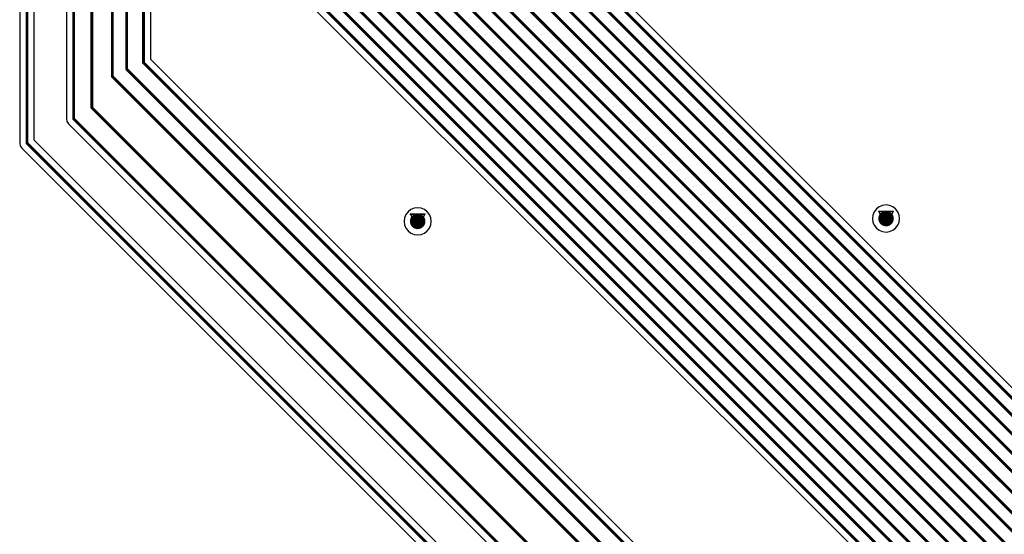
# Model space of a CAD drawing. Header units: millimetres. Extents: x 138 to 555, y 26 to 334.
# Tile 183 of 256: x 217 to 252, y 129 to 147. Entities that reach past the tile are written whole.
import ezdxf

# ---------------------------------------------------------------- set-up
doc = ezdxf.new("R2010")
doc.units = ezdxf.units.MM
for name, color, linetype in [('BottomLayer', 5, 'Continuous'), ('DrillDrawing', 1, 'Continuous'), ('MidLayer1', 16, 'Continuous'), ('MidLayer2', 76, 'Continuous'), ('MidLayer3', 90, 'Continuous'), ('MidLayer4', 156, 'Continuous'), ('MultiLayer', 9, 'Continuous'), ('TopLayer', 1, 'Continuous'), ('ViaHoleLayer', 16, 'Continuous')]:
    doc.layers.add(name, color=color, linetype=linetype)

msp = doc.modelspace()

# ---------------------------------------------------------------- linework, layer by layer
at = {"layer": 'BottomLayer', "const_width": 0.275}
for points in [[(231.332, 139.589, 1), (231.607, 139.589, 1)], [(247.87, 139.688, 1), (248.145, 139.688, 1)]]:
    msp.add_lwpolyline(points, format="xyb", close=True, dxfattribs=at)
at = {"layer": 'DrillDrawing', "const_width": 0.0508}
for points in [[(231.215, 139.843), (231.723, 139.843)], [(231.215, 139.843), (231.469, 139.335)], [(231.317, 139.741), (231.621, 139.741)], [(231.317, 139.741), (231.469, 139.436)], [(231.469, 139.335), (231.723, 139.843)], [(231.469, 139.436), (231.621, 139.741)], [(247.753, 139.942), (248.261, 139.942)], [(247.753, 139.942), (248.007, 139.434)], [(247.855, 139.84), (248.159, 139.84)], [(247.855, 139.84), (248.007, 139.536)], [(248.007, 139.434), (248.261, 139.942)], [(248.007, 139.536), (248.159, 139.84)]]:
    msp.add_lwpolyline(points, dxfattribs=at)
at = {"layer": 'DrillDrawing', "const_width": 0.0254}
for points in [[(231.202, 139.843, 1), (231.228, 139.843, 1)], [(231.202, 139.843, 1), (231.228, 139.843, 1)], [(231.304, 139.741, 1), (231.329, 139.741, 1)], [(231.304, 139.741, 1), (231.329, 139.741, 1)], [(231.609, 139.741, 1), (231.634, 139.741, 1)], [(231.609, 139.741, 1), (231.634, 139.741, 1)], [(231.71, 139.843, 1), (231.736, 139.843, 1)], [(231.71, 139.843, 1), (231.736, 139.843, 1)], [(247.74, 139.942, 1), (247.766, 139.942, 1)], [(247.74, 139.942, 1), (247.766, 139.942, 1)], [(247.842, 139.84, 1), (247.867, 139.84, 1)], [(247.842, 139.84, 1), (247.867, 139.84, 1)], [(248.147, 139.84, 1), (248.172, 139.84, 1)], [(248.147, 139.84, 1), (248.172, 139.84, 1)], [(248.248, 139.942, 1), (248.274, 139.942, 1)], [(248.248, 139.942, 1), (248.274, 139.942, 1)], [(231.456, 139.436, 1), (231.482, 139.436, 1)], [(231.456, 139.436, 1), (231.482, 139.436, 1)], [(247.994, 139.536, 1), (248.02, 139.536, 1)], [(247.994, 139.536, 1), (248.02, 139.536, 1)], [(247.994, 139.434, 1), (248.02, 139.434, 1)], [(247.994, 139.434, 1), (248.02, 139.434, 1)], [(231.456, 139.335, 1), (231.482, 139.335, 1)], [(231.456, 139.335, 1), (231.482, 139.335, 1)]]:
    msp.add_lwpolyline(points, format="xyb", close=True, dxfattribs=at)
at = {"layer": 'MidLayer1'}
for p, q in [((247.883, 140.151), (247.768, 140.103)), ((248.007, 140.167), (247.883, 140.151)), ((248.131, 140.151), (248.007, 140.167)), ((248.247, 140.103), (248.131, 140.151)), ((231.054, 139.828), (231.006, 139.713)), ((231.13, 139.927), (231.054, 139.828)), ((231.229, 140.004), (231.13, 139.927)), ((231.345, 140.051), (231.229, 140.004)), ((231.469, 140.068), (231.345, 140.051)), ((231.593, 140.051), (231.469, 140.068)), ((231.709, 140.004), (231.593, 140.051)), ((231.808, 139.927), (231.709, 140.004)), ((231.884, 139.828), (231.808, 139.927)), ((231.932, 139.713), (231.884, 139.828)), ((247.544, 139.812), (247.528, 139.688)), ((247.592, 139.927), (247.544, 139.812)), ((247.668, 140.027), (247.592, 139.927)), ((247.768, 140.103), (247.668, 140.027)), ((248.346, 140.027), (248.247, 140.103)), ((248.422, 139.927), (248.346, 140.027)), ((248.47, 139.812), (248.422, 139.927)), ((248.486, 139.688), (248.47, 139.812)), ((231.006, 139.713), (230.99, 139.589)), ((230.99, 139.589), (231.006, 139.465)), ((231.006, 139.465), (231.054, 139.349)), ((231.884, 139.349), (231.932, 139.465)), ((231.948, 139.589), (231.932, 139.713)), ((231.932, 139.465), (231.948, 139.589)), ((247.528, 139.688), (247.544, 139.564)), ((247.544, 139.564), (247.592, 139.448)), ((247.592, 139.448), (247.668, 139.349)), ((248.346, 139.349), (248.422, 139.448)), ((248.422, 139.448), (248.47, 139.564)), ((248.47, 139.564), (248.486, 139.688)), ((231.054, 139.349), (231.13, 139.25)), ((231.13, 139.25), (231.229, 139.174)), ((231.229, 139.174), (231.345, 139.126)), ((231.345, 139.126), (231.469, 139.11)), ((231.469, 139.11), (231.593, 139.126)), ((231.593, 139.126), (231.709, 139.174)), ((231.709, 139.174), (231.808, 139.25)), ((231.808, 139.25), (231.884, 139.349)), ((247.668, 139.349), (247.768, 139.273)), ((247.768, 139.273), (247.883, 139.225)), ((247.883, 139.225), (248.007, 139.209)), ((248.007, 139.209), (248.131, 139.225)), ((248.131, 139.225), (248.247, 139.273)), ((248.247, 139.273), (248.346, 139.349))]:
    msp.add_line(p, q, dxfattribs=at)
at = {"layer": 'MidLayer1', "const_width": 0.275}
for points in [[(231.332, 139.589, 1), (231.607, 139.589, 1)], [(247.87, 139.688, 1), (248.145, 139.688, 1)]]:
    msp.add_lwpolyline(points, format="xyb", close=True, dxfattribs=at)
at = {"layer": 'MidLayer2', "const_width": 0.275}
for points in [[(231.332, 139.589, 1), (231.607, 139.589, 1)], [(247.87, 139.688, 1), (248.145, 139.688, 1)]]:
    msp.add_lwpolyline(points, format="xyb", close=True, dxfattribs=at)
at = {"layer": 'MidLayer3', "const_width": 0.275}
for points in [[(231.332, 139.589, 1), (231.607, 139.589, 1)], [(247.87, 139.688, 1), (248.145, 139.688, 1)]]:
    msp.add_lwpolyline(points, format="xyb", close=True, dxfattribs=at)
at = {"layer": 'MidLayer4'}
for p, q in [((247.883, 140.151), (247.768, 140.103)), ((248.007, 140.167), (247.883, 140.151)), ((248.131, 140.151), (248.007, 140.167)), ((248.247, 140.103), (248.131, 140.151)), ((231.054, 139.828), (231.006, 139.713)), ((231.13, 139.927), (231.054, 139.828)), ((231.229, 140.004), (231.13, 139.927)), ((231.345, 140.051), (231.229, 140.004)), ((231.469, 140.068), (231.345, 140.051)), ((231.593, 140.051), (231.469, 140.068)), ((231.709, 140.004), (231.593, 140.051)), ((231.808, 139.927), (231.709, 140.004)), ((231.884, 139.828), (231.808, 139.927)), ((231.932, 139.713), (231.884, 139.828)), ((247.544, 139.812), (247.528, 139.688)), ((247.592, 139.927), (247.544, 139.812)), ((247.668, 140.027), (247.592, 139.927)), ((247.768, 140.103), (247.668, 140.027)), ((248.346, 140.027), (248.247, 140.103)), ((248.422, 139.927), (248.346, 140.027)), ((248.47, 139.812), (248.422, 139.927)), ((248.486, 139.688), (248.47, 139.812)), ((231.006, 139.713), (230.99, 139.589)), ((230.99, 139.589), (231.006, 139.465)), ((231.006, 139.465), (231.054, 139.349)), ((231.884, 139.349), (231.932, 139.465)), ((231.948, 139.589), (231.932, 139.713)), ((231.932, 139.465), (231.948, 139.589)), ((247.528, 139.688), (247.544, 139.564)), ((247.544, 139.564), (247.592, 139.448)), ((247.592, 139.448), (247.668, 139.349)), ((248.346, 139.349), (248.422, 139.448)), ((248.422, 139.448), (248.47, 139.564)), ((248.47, 139.564), (248.486, 139.688)), ((231.054, 139.349), (231.13, 139.25)), ((231.13, 139.25), (231.229, 139.174)), ((231.229, 139.174), (231.345, 139.126)), ((231.345, 139.126), (231.469, 139.11)), ((231.469, 139.11), (231.593, 139.126)), ((231.593, 139.126), (231.709, 139.174)), ((231.709, 139.174), (231.808, 139.25)), ((231.808, 139.25), (231.884, 139.349)), ((247.668, 139.349), (247.768, 139.273)), ((247.768, 139.273), (247.883, 139.225)), ((247.883, 139.225), (248.007, 139.209)), ((248.007, 139.209), (248.131, 139.225)), ((248.131, 139.225), (248.247, 139.273)), ((248.247, 139.273), (248.346, 139.349))]:
    msp.add_line(p, q, dxfattribs=at)
at = {"layer": 'MidLayer4', "const_width": 0.275}
for points in [[(231.332, 139.589, 1), (231.607, 139.589, 1)], [(247.87, 139.688, 1), (248.145, 139.688, 1)]]:
    msp.add_lwpolyline(points, format="xyb", close=True, dxfattribs=at)
at = {"layer": 'MultiLayer', "const_width": 0.275}
for points in [[(231.332, 139.589, 1), (231.607, 139.589, 1)], [(247.87, 139.688, 1), (248.145, 139.688, 1)]]:
    msp.add_lwpolyline(points, format="xyb", close=True, dxfattribs=at)
at = {"layer": 'TopLayer'}
for p, q in [((217.418, 180.92), (217.418, 142.355)), ((222.043, 145.299), (222.043, 173.15)), ((285.028, 101.132), (229.879, 156.281)), ((217.927, 142.46), (217.927, 153.421)), ((219.067, 153.234), (219.067, 143.207)), ((222.947, 151.972), (308.228, 66.691)), ((271.584, 95.758), (222.043, 145.299)), ((219.067, 143.207), (219.086, 143.109)), ((219.086, 143.109), (219.142, 143.026)), ((219.142, 143.026), (259.153, 103.015)), ((217.418, 142.355), (217.437, 142.257)), ((217.437, 142.257), (217.492, 142.174)), ((257.549, 102.838), (217.927, 142.46)), ((217.492, 142.174), (257.114, 102.552))]:
    msp.add_line(p, q, dxfattribs=at)
at = {"layer": 'TopLayer', "const_width": 0.1}
for points in [[(217.673, 142.355), (217.673, 181.026)], [(220.686, 144.706), (220.686, 174.644)], [(221.195, 144.967), (221.195, 174.152)], [(221.788, 145.193), (221.788, 173.573)], [(219.965, 143.606), (219.965, 160.854)], [(229.624, 156.175), (284.922, 100.877)], [(228.803, 155.738), (284.923, 99.618)], [(229.234, 155.963), (284.909, 100.288)], [(228.424, 155.429), (284.698, 99.154)], [(228.046, 155.163), (284.553, 98.656)], [(219.322, 143.207), (219.322, 154.823)], [(227.691, 154.784), (284.335, 98.14)], [(227.336, 154.419), (309.322, 72.433)], [(226.909, 154.212), (309.042, 72.078)], [(226.055, 153.715), (308.446, 71.324)], [(226.474, 153.956), (308.722, 71.709)], [(225.639, 153.453), (308.154, 70.938)], [(224.781, 152.956), (307.612, 70.124)], [(225.207, 153.242), (307.905, 70.544)], [(224.37, 152.712), (308.727, 68.354)], [(223.548, 152.317), (308.535, 67.33)], [(223.948, 152.507), (308.628, 67.828)], [(223.127, 152.153), (308.409, 66.871)], [(221.195, 144.967), (271.283, 94.879)], [(221.788, 145.193), (271.403, 95.578)], [(220.686, 144.706), (268.936, 96.455)], [(219.965, 143.606), (220.756, 142.815)], [(219.322, 143.207), (259.335, 103.194)], [(220.756, 142.815), (220.757, 142.815)], [(220.757, 142.815), (270.521, 93.051)], [(217.673, 142.355), (257.369, 102.658)]]:
    msp.add_lwpolyline(points, dxfattribs=at)
at = {"layer": 'TopLayer'}
for points, const_width in [([(221.17, 144.967, 1), (221.22, 144.967, 1)], 0.05), ([(221.17, 144.967, 1), (221.22, 144.967, 1)], 0.05), ([(221.763, 145.193, 1), (221.813, 145.193, 1)], 0.05), ([(221.763, 145.193, 1), (221.813, 145.193, 1)], 0.05), ([(220.661, 144.706, 1), (220.711, 144.706, 1)], 0.05), ([(220.661, 144.706, 1), (220.711, 144.706, 1)], 0.05), ([(219.94, 143.606, 1), (219.99, 143.606, 1)], 0.05), ([(219.94, 143.606, 1), (219.99, 143.606, 1)], 0.05), ([(219.297, 143.207, 1), (219.347, 143.207, 1)], 0.05), ([(219.297, 143.207, 1), (219.347, 143.207, 1)], 0.05), ([(220.731, 142.815, 1), (220.781, 142.815, 1)], 0.05), ([(220.731, 142.815, 1), (220.781, 142.815, 1)], 0.05), ([(220.732, 142.815, 1), (220.782, 142.815, 1)], 0.05), ([(220.732, 142.815, 1), (220.782, 142.815, 1)], 0.05), ([(217.648, 142.355, 1), (217.698, 142.355, 1)], 0.05), ([(217.648, 142.355, 1), (217.698, 142.355, 1)], 0.05), ([(231.332, 139.589, 1), (231.607, 139.589, 1)], 0.275), ([(247.87, 139.688, 1), (248.145, 139.688, 1)], 0.275)]:
    msp.add_lwpolyline(points, format="xyb", close=True, dxfattribs=dict(at, const_width=const_width))
at = {"layer": 'ViaHoleLayer', "const_width": 0.15}
for points in [[(247.932, 139.688, 1), (248.082, 139.688, 1)], [(231.394, 139.589, 1), (231.544, 139.589, 1)]]:
    msp.add_lwpolyline(points, format="xyb", close=True, dxfattribs=at)

doc.saveas('drawing.dxf')
